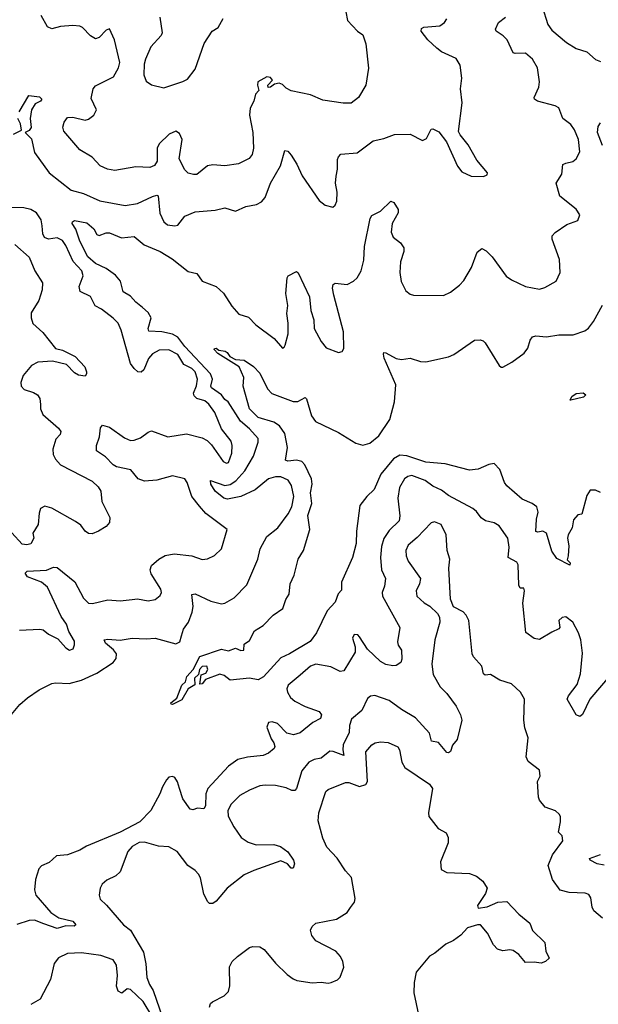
# Model space of a CAD drawing. Extents: x 2133461 to 2293071, y 753526 to 916327.
# Tile 212 of 256: x 2173751 to 2177062, y 857001 to 862630. Entities that reach past the tile are written whole.
import ezdxf

# ---------------------------------------------------------------- set-up
doc = ezdxf.new("R2010")
doc.units = 0

msp = doc.modelspace()

# ---------------------------------------------------------------- linework, layer by layer
at = {"layer": '0CON10XD'}
for points in [[(2175616, 862675), (2175625.8, 862625), (2175684.5, 862564.5), (2175714.1, 862544.1), (2175731.2, 862491.2), (2175747, 862353), (2175730.8, 862255), (2175689.2, 862185), (2175647.6, 862152.4), (2175602.4, 862152.4), (2175485, 862169.2), (2175415, 862200.8), (2175305, 862222.9), (2175275, 862239.4), (2175255, 862260.5), (2175235, 862267.8), (2175208, 862262), (2175185, 862244.3), (2175172, 862242), (2175170, 862255), (2175197.5, 862285), (2175185, 862300), (2175165, 862303.3), (2175114, 862275), (2175110.8, 862255), (2175120, 862225), (2175099.2, 862205), (2175090, 862165), (2175068.6, 862125), (2175065.6, 862085), (2175084.5, 861984.5), (2175087.8, 861895), (2175080.2, 861859.8), (2175063.7, 861836.3), (2175003.1, 861806.9), (2174925, 861794.4), (2174855, 861800), (2174826.1, 861793.9), (2174764.1, 861745.9), (2174745, 861744.3), (2174715, 861752.5), (2174695, 861771.2), (2174663.5, 861835), (2174680, 861945), (2174665, 861978.6), (2174645, 861991.9), (2174606, 861975), (2174549.1, 861920.9), (2174537.1, 861895), (2174537.9, 861822.1), (2174522.8, 861797.2), (2174495, 861785.7), (2174415, 861788.6), (2174295, 861767.5), (2174252.5, 861775), (2174211.2, 861795), (2174165, 861843.8), (2174095, 861886.2), (2174003.4, 861993.4), (2173998.1, 862015), (2174004.4, 862045), (2174025, 862070.8), (2174055, 862073.1), (2174125, 862055.6), (2174145, 862060.8), (2174175.5, 862084.5), (2174189.4, 862115), (2174160, 862180), (2174170.8, 862235), (2174185, 862251.8), (2174287.3, 862302.7), (2174315.5, 862355), (2174323.3, 862385), (2174292.9, 862515), (2174265, 862577.5), (2174245, 862570), (2174205, 862528), (2174185, 862521.2), (2174155, 862538), (2174110.8, 862585), (2174095, 862593.3), (2174055, 862596.5), (2173985, 862590.6), (2173935, 862577.5), (2173909.3, 862589.3), (2173874.5, 862655)], [(2176741.2, 862705), (2176772.2, 862602.2), (2176795, 862570.4), (2176879.8, 862499.8), (2176935, 862464.6), (2176996.2, 862446.2), (2177045, 862403.3), (2177075, 862391.1)], [(2173684.8, 858635.2), (2173751.5, 858715), (2173795, 858752.9), (2173862.1, 858797.9), (2173935, 858834.3), (2173955, 858838.6), (2174034.5, 858834.5), (2174105, 858854.7), (2174191.4, 858895), (2174285.2, 858954.8), (2174302.6, 858977.4), (2174304.5, 859005), (2174287.5, 859027.5), (2174241.8, 859065), (2174233.3, 859085), (2174255, 859088.8), (2174325, 859083.1), (2174395, 859094.3), (2174475, 859090), (2174525, 859094.5), (2174645, 859062.5), (2174666.3, 859073.7), (2174677.3, 859107.3), (2174687.8, 859145), (2174717.5, 859185), (2174738, 859242), (2174743.3, 859275), (2174735.8, 859344.2), (2174755, 859347.8), (2174845, 859306.5), (2174905, 859291.1), (2174925, 859294.4), (2174978, 859325), (2175051.3, 859398.7), (2175113.8, 859546.2), (2175127.5, 859605), (2175164.7, 859675.3), (2175227.5, 859725), (2175287.7, 859805), (2175308.6, 859845), (2175320, 859905), (2175306.1, 859966.1), (2175287.8, 859997.8), (2175245, 860016.2), (2175214, 860016), (2175175, 860004.2), (2175098.3, 859941.7), (2175016.2, 859903.8), (2174938.9, 859888.9), (2174918.6, 859895), (2174869.4, 859935), (2174844.2, 859975), (2174843.3, 859995), (2174925, 859966.2), (2174955, 859973.3), (2174986.6, 859993.4), (2175039.1, 860050.9), (2175088.9, 860135), (2175115.6, 860215), (2175115.5, 860235), (2175065, 860291.4), (2175014.7, 860335), (2174944.5, 860444.5), (2174925, 860458.8), (2174905.4, 860485), (2174847.6, 860525), (2174844.4, 860535), (2174854, 860575), (2174841.7, 860605), (2174695, 860761.1), (2174654.7, 860815), (2174625, 860832.4), (2174565, 860845.2), (2174490.2, 860850.2), (2174486.2, 860865), (2174502.9, 860925), (2174485, 860955.5), (2174452.9, 860985), (2174414.7, 861014.7), (2174385, 861050), (2174342.9, 861075), (2174327.6, 861135), (2174299.7, 861169.7), (2174245, 861206.9), (2174185, 861235.3), (2174139.8, 861275), (2174095, 861364.4), (2174071.7, 861431.7), (2174051.2, 861465), (2174052.5, 861475), (2174065, 861481.2), (2174135, 861469.5), (2174174.2, 861435), (2174192.4, 861402.4), (2174205, 861396.2), (2174245, 861411.2), (2174265, 861412.5), (2174332.7, 861382.7), (2174405, 861390.5), (2174463.2, 861343.2), (2174555, 861305.3), (2174623.3, 861263.3), (2174715, 861191.1), (2174765, 861179.2), (2174794.2, 861135), (2174875.3, 861105.3), (2174916.6, 861066.6), (2174965, 860992), (2175005, 860946.2), (2175059.1, 860929.1), (2175102, 860885), (2175207, 860807), (2175255, 860752.5), (2175265, 860757.5), (2175270, 860770), (2175286.8, 860835), (2175287.5, 860895), (2175278.7, 860951.3), (2175284.6, 860995.4), (2175274.5, 861065), (2175280.9, 861155), (2175287.1, 861165), (2175335, 861191.4), (2175345, 861183.8), (2175408.8, 861045), (2175417.4, 860967.4), (2175434.6, 860915), (2175435.3, 860865.3), (2175475, 860790), (2175505, 860754.2), (2175575, 860726.7), (2175596.4, 860733.6), (2175605, 860750), (2175603.1, 860845), (2175575, 860953.3), (2175547.9, 861055), (2175541.5, 861095), (2175544.4, 861115.6), (2175556, 861124), (2175625, 861115.6), (2175661.4, 861135), (2175682.2, 861155), (2175705.5, 861195), (2175720.5, 861255), (2175724.3, 861334.3), (2175755.7, 861494.3), (2175765, 861510), (2175816.2, 861535), (2175875, 861592.5), (2175892.5, 861585), (2175916.7, 861545), (2175916.2, 861525), (2175882.9, 861465), (2175875.7, 861415), (2175887.6, 861387.6), (2175929.2, 861355), (2175949.2, 861325), (2175948.6, 861305), (2175928.9, 861245), (2175925.4, 861185), (2175932.8, 861132.8), (2175959.8, 861079.8), (2175985, 861060), (2176005, 861054.3), (2176175, 861053.3), (2176215, 861071.9), (2176266.7, 861113.3), (2176291.2, 861138.8), (2176336.2, 861213.8), (2176368.9, 861301.1), (2176395, 861322), (2176419.4, 861309.4), (2176454.3, 861275), (2176533.8, 861163.8), (2176565, 861142.9), (2176645, 861105.6), (2176725, 861090), (2176755, 861099.2), (2176821.2, 861135), (2176844, 861185), (2176839.1, 861259.1), (2176796.9, 861375), (2176797.1, 861395), (2176815, 861414.3), (2176881.7, 861458.3), (2176945, 861481.2), (2176956.2, 861515), (2176935, 861546.7), (2176842, 861622), (2176820.8, 861695), (2176852.9, 861747.1), (2176858.6, 861801.4), (2176875, 861810.8), (2176915, 861818.8), (2176935, 861833.8), (2176955.5, 861874.5), (2176947.9, 861945), (2176925, 862001.2), (2176905, 862030), (2176858, 862065), (2176835.8, 862125.8), (2176815, 862137.5), (2176714.3, 862164.3), (2176696, 862176), (2176694.2, 862185), (2176720.5, 862245), (2176725.5, 862275), (2176714.4, 862355), (2176685.5, 862405), (2176645, 862438.1), (2176585.9, 862435.9), (2176575, 862441.2), (2176540, 862515), (2176517.9, 862537.9), (2176477.5, 862565), (2176472.5, 862575), (2176490.8, 862615), (2176530, 862645)], [(2173747.1, 862102.9), (2173802.7, 862197.3), (2173865, 862188.6), (2173877.5, 862175), (2173870, 862165), (2173840.2, 862149.8), (2173818.9, 862115), (2173810, 862065), (2173815.8, 862014.2), (2173805, 861997.5), (2173782.5, 861985), (2173818.5, 861948.5), (2173835, 861870.8), (2173918.5, 861755), (2174045, 861655.3), (2174115, 861636.9), (2174210, 861595), (2174355, 861568.2), (2174425, 861580), (2174510.6, 861619.4), (2174535, 861627.5), (2174542.3, 861622.3), (2174553.5, 861523.5), (2174574.6, 861474.6), (2174596.8, 861456.8), (2174638.8, 861451.2), (2174655, 861456.2), (2174695, 861506), (2174755, 861530.8), (2174869.5, 861540.5), (2174925, 861554.3), (2174985, 861536.2), (2175045, 861562), (2175105, 861574), (2175135, 861588.8), (2175155, 861613.3), (2175186.2, 861695), (2175243.2, 861795), (2175267.7, 861882.3), (2175285, 861878.1), (2175305, 861855.8), (2175336.5, 861805), (2175367.4, 861737.4), (2175465, 861596.7), (2175499.2, 861569.2), (2175541.7, 861558.3), (2175555, 861570), (2175565, 861592.5), (2175566.5, 861643.5), (2175558.2, 861695), (2175562.2, 861735), (2175569.4, 861775), (2175569.7, 861830.3), (2175574.3, 861845.7), (2175588.8, 861861.2), (2175680.9, 861869.1), (2175772.8, 861937.2), (2175835, 861950), (2175895, 861974.4), (2175985.5, 861975.5), (2176055, 861939.2), (2176078.3, 861951.7), (2176105, 862003.3), (2176115, 862006), (2176149.8, 861989.8), (2176192.1, 861932.1), (2176255, 861793.3), (2176280.9, 861760.9), (2176335, 861736.2), (2176405, 861733.3), (2176426.4, 861743.6), (2176427.5, 861755), (2176367, 861827), (2176316.2, 861915), (2176270.9, 861970.9), (2176261.7, 861991.7), (2176282, 862155), (2176273.1, 862235), (2176281.1, 862295), (2176270.5, 862369.5), (2176247.6, 862407.6), (2176165, 862447.2), (2176137.3, 862467.3), (2176085.2, 862515.2), (2176047.7, 862565), (2176049.6, 862580.4), (2176062.3, 862587.7), (2176155, 862595.8), (2176181.2, 862615), (2176194, 862635)], [(2174552, 862645), (2174565.9, 862554.1), (2174560.5, 862539.5), (2174501.4, 862475), (2174471.1, 862405), (2174463.1, 862375), (2174461.4, 862315), (2174475, 862278.8), (2174505, 862258), (2174575, 862241.2), (2174685, 862276), (2174710.3, 862289.7), (2174755, 862347.5), (2174805.9, 862494.1), (2174852.5, 862565), (2174886.7, 862585), (2174915, 862636.7)], [(2173715, 861976), (2173761.7, 861998.3), (2173755.6, 862035), (2173740.3, 862065)], [(2177085, 861910.8), (2177056.7, 861985), (2177060.8, 862019.2), (2177075, 862040)], [(2173879.3, 861450.7), (2173872.9, 861485), (2173846.4, 861525), (2173814.6, 861545), (2173774.9, 861554.9), (2173695, 861557)], [(2173750.2, 859139.8), (2173865.5, 859145.5), (2173885, 859141.9), (2173915, 859117.1), (2173969.8, 859089.8), (2174015, 859038.8), (2174035, 859026.2), (2174055.9, 859034.1), (2174064.1, 859055.9), (2174065, 859076.7), (2174032.3, 859132.3), (2174019.3, 859175), (2173988.5, 859218.5), (2173908.9, 859385), (2173875, 859414.8), (2173796.2, 859445), (2173781.8, 859465), (2173792.8, 859477.2), (2173905, 859482.4), (2173945, 859500), (2173965, 859497.9), (2174066, 859416), (2174115, 859323.3), (2174145, 859294.6), (2174168, 859292), (2174255, 859312.9), (2174325, 859306.9), (2174395, 859314.5), (2174425, 859318.5), (2174485, 859307.5), (2174525, 859316), (2174555, 859338.8), (2174561.9, 859355), (2174557.8, 859375), (2174502.4, 859462.4), (2174496.7, 859485), (2174505, 859510), (2174546, 859545), (2174584, 859566), (2174635, 859577.1), (2174735, 859564.4), (2174795, 859544.2), (2174825, 859548), (2174865, 859567.1), (2174905.6, 859605), (2174937.5, 859715), (2174815, 859807.8), (2174778.7, 859848.7), (2174736.2, 859905), (2174709.1, 859985), (2174695, 860005.6), (2174625, 860022.3), (2174535, 859997.3), (2174465, 859992.7), (2174429.2, 860005), (2174385.8, 860055.8), (2174305, 860073.6), (2174285.7, 860085), (2174241.2, 860131.2), (2174190.8, 860165), (2174190.6, 860195), (2174208.1, 860245), (2174212.5, 860297.5), (2174225, 860312.5), (2174265, 860300.8), (2174349.8, 860239.8), (2174385, 860224.5), (2174405, 860225.5), (2174441.1, 860238.9), (2174485, 860272.9), (2174505, 860279.4), (2174597.5, 860245), (2174705, 860262), (2174795, 860239.1), (2174824.3, 860224.3), (2174848.7, 860198.7), (2174915, 860103.5), (2174935, 860094.4), (2174945, 860099.2), (2174965, 860152.5), (2174966.9, 860195), (2174960.5, 860220.5), (2174905, 860291.4), (2174867.6, 860385), (2174832.6, 860432.6), (2174810.9, 860450.9), (2174765, 860465.3), (2174749, 860479), (2174744.8, 860495.2), (2174762.3, 860537.7), (2174769, 860575), (2174755, 860617.2), (2174735.1, 860635.1), (2174689, 860659), (2174655, 860715.2), (2174605, 860742.6), (2174548.8, 860741.2), (2174510.1, 860719.9), (2174487.4, 860692.6), (2174461, 860629), (2174445, 860615.5), (2174427.6, 860617.6), (2174405.3, 860635.3), (2174384.6, 860665), (2174330.5, 860855), (2174313.6, 860895), (2174285, 860924.5), (2174218.8, 860975), (2174182.5, 860995), (2174155, 861047.5), (2174097, 861077), (2174091.8, 861105), (2174113.2, 861165), (2174106.7, 861195), (2174057.3, 861247.3), (2174015, 861339.4), (2173995, 861367.7), (2173965, 861383.2), (2173915, 861376), (2173892.1, 861385), (2173883.6, 861405), (2173879.3, 861450.7)], [(2173722.5, 861345), (2173805, 861272.5), (2173837.5, 861195), (2173881.4, 861125), (2173879.4, 861085), (2173860, 861025), (2173816.7, 860955), (2173816.4, 860926.4), (2173825, 860892.5), (2173882.7, 860842.7), (2173955, 860750), (2173995, 860741.2), (2174067.5, 860705), (2174123.8, 860645), (2174133, 860617), (2174133.3, 860605), (2174125, 860592.5), (2174087.7, 860597.7), (2174065, 860612), (2174018.3, 860658.3), (2173937.9, 860677.9), (2173855, 860673.1), (2173817.8, 860652.2), (2173770.6, 860595), (2173758.1, 860555), (2173759.4, 860535), (2173776, 860515), (2173829.1, 860499.1), (2173852.5, 860485), (2173866.7, 860465), (2173869.7, 860430.3), (2173870, 860405), (2173883.2, 860373.2), (2173972, 860295), (2173986, 860275), (2173981.7, 860258.3), (2173957.4, 860232.6), (2173939.5, 860175), (2173942.9, 860145), (2173955, 860117.5), (2173985, 860085.5), (2174165, 859991.1), (2174200.2, 859960.2), (2174215.6, 859935), (2174220, 859875), (2174266.7, 859785), (2174263.9, 859756.1), (2174245, 859733.3), (2174202.5, 859705), (2174165, 859691.2), (2174145, 859692), (2174125.8, 859705.8), (2174099.7, 859739.7), (2174070.9, 859760.9), (2173935, 859838), (2173895, 859848.8), (2173870, 859835), (2173861.7, 859808.3), (2173856, 859745), (2173826.2, 859695), (2173831.2, 859665), (2173815, 859633.8), (2173792.3, 859627.7), (2173765, 859632), (2173705, 859696.2)], [(2176892.7, 859622.7), (2176890, 859565), (2176882.5, 859542.5), (2176900, 859525), (2176898.3, 859511.7), (2176825, 859550), (2176795, 859591.2), (2176764.6, 859694.6), (2176745, 859705.6), (2176715, 859700), (2176704.5, 859704.5), (2176708.2, 859775), (2176717.1, 859815), (2176710, 859845), (2176682.5, 859865), (2176625, 859888.6), (2176538.1, 859965), (2176524.5, 859985), (2176498.3, 860058.3), (2176465, 860092), (2176435, 860087.5), (2176375, 860060), (2176325, 860054.5), (2176185, 860090), (2176075, 860099.7), (2175965, 860137.4), (2175925, 860140.9), (2175890.4, 860119.6), (2175817.5, 860032.5), (2175778.7, 859945), (2175736.7, 859903.3), (2175697.6, 859852.4), (2175677.3, 859705), (2175676.9, 859635), (2175654.4, 859555), (2175592.5, 859415), (2175591.7, 859368.3), (2175572.3, 859347.7), (2175555, 859300), (2175509.8, 859250.2), (2175450, 859125), (2175412.5, 859075), (2175295, 859004.3), (2175245, 858982.5), (2175146.3, 858873.7), (2175115, 858856), (2175065, 858866.2), (2174955, 858853.9), (2174920, 858880), (2174895, 858887.5), (2174813, 858857), (2174795, 858832.5), (2174781.7, 858831.7), (2174782.5, 858845), (2174790, 858885), (2174816.4, 858893.6), (2174826.7, 858915), (2174822.5, 858935), (2174795, 858932), (2174778.8, 858915), (2174773.6, 858886.4), (2174751.9, 858865), (2174752.5, 858827.5), (2174714.7, 858805.3), (2174678.6, 858741.4), (2174625, 858714.2), (2174617, 858717), (2174616.2, 858725), (2174649.5, 858750.5), (2174678.2, 858825), (2174699.5, 858845), (2174706.8, 858875), (2174742.8, 858915), (2174781.5, 858988.5), (2174905, 859031.4), (2174945, 859022.2), (2174985, 859036.2), (2175016, 859024), (2175032.5, 859025), (2175035, 859060), (2175065, 859081.2), (2175094.2, 859135.8), (2175144.3, 859165.7), (2175201.5, 859225), (2175256.2, 859263.8), (2175274.2, 859315), (2175292, 859345), (2175297.6, 859405), (2175321.6, 859455), (2175343.8, 859545), (2175374.2, 859595.8), (2175410.6, 859715), (2175399.6, 859795), (2175421.9, 859865), (2175415.2, 859925), (2175424, 859975), (2175420.4, 860005), (2175381.7, 860085), (2175365, 860104), (2175335, 860112), (2175285.6, 860105.6), (2175271.9, 860111.9), (2175283.4, 860185), (2175267.1, 860265), (2175237.6, 860307.6), (2175205, 860329.3), (2175115, 860355.4), (2175065.4, 860405), (2175029.5, 860535), (2175034, 860585), (2175005.7, 860645.7), (2174885, 860721.2), (2174864.3, 860744.3), (2174865, 860750), (2174875, 860752.5), (2174890.3, 860740.3), (2174925.6, 860735.6), (2174938.3, 860728.3), (2174954, 860704), (2174985, 860687.5), (2175035, 860684), (2175088.3, 860648.3), (2175125, 860608.8), (2175169.3, 860519.3), (2175193.3, 860493.3), (2175315, 860446.4), (2175341.8, 860448.2), (2175385, 860469.2), (2175392.5, 860462.5), (2175420, 860365), (2175443.3, 860333.3), (2175575, 860270.8), (2175675, 860209.2), (2175715, 860197.7), (2175755, 860208.8), (2175805, 860251.3), (2175868.7, 860345), (2175896.1, 860445), (2175903.3, 860543.3), (2175835.8, 860695), (2175832.5, 860717.5), (2175835, 860726.7), (2175845, 860726), (2175905, 860692.9), (2175935, 860687.5), (2175985.9, 860694.1), (2176045, 860676.9), (2176075, 860674.4), (2176205, 860703.1), (2176235, 860715.7), (2176352.3, 860797.7), (2176385, 860800), (2176402.5, 860795), (2176415, 860783.3), (2176495, 860652.5), (2176505, 860643.3), (2176515, 860643.3), (2176567.3, 860672.7), (2176637, 860723), (2176657.9, 860752.1), (2176671.2, 860798.8), (2176685, 860816.7), (2176705, 860822), (2176765, 860817.1), (2176835, 860829.2), (2176918.3, 860828.3), (2176985, 860852), (2177005, 860866.2), (2177034.2, 860905), (2177085, 860998.8)], [(2176905, 860454.3), (2176900, 860455), (2176910.9, 860475), (2176935, 860493.6), (2176975, 860495.9), (2176990, 860485), (2176977.4, 860472.6), (2176905, 860454.3)], [(2176795, 859128.6), (2176725, 859086), (2176695, 859092), (2176646.9, 859126.9), (2176629.6, 859295), (2176640, 859365), (2176635, 859380), (2176615, 859380), (2176606.6, 859396.6), (2176603.8, 859513.8), (2176595, 859528.6), (2176545.7, 859555), (2176550.9, 859615), (2176543.3, 859665), (2176495, 859735.7), (2176465, 859752.9), (2176415.5, 859765.5), (2176392, 859782), (2176365, 859818), (2176343.8, 859835), (2176205, 859909.2), (2176165, 859940), (2176115, 859962.7), (2176071.5, 859995), (2175995, 860024.1), (2175971.2, 860018.8), (2175952.2, 860005), (2175923.2, 859955), (2175915.4, 859894.6), (2175926.4, 859793.6), (2175921.9, 859765), (2175865, 859708.9), (2175835, 859664.3), (2175821.3, 859618.7), (2175815.4, 859555.4), (2175821.5, 859485), (2175843.6, 859435), (2175838.8, 859391.2), (2175825.5, 859355), (2175827.3, 859335), (2175925.5, 859155), (2175912.9, 859072.9), (2175916.2, 859055), (2175936.2, 859025), (2175938, 858975), (2175931.2, 858955), (2175905, 858937.5), (2175885, 858935.7), (2175845, 858943.5), (2175815, 858961.2), (2175740.8, 859030.8), (2175695, 859102.5), (2175685, 859112.5), (2175665, 859116), (2175656, 859095), (2175670.8, 859045), (2175670, 859015), (2175605, 858907.1), (2175585, 858904.5), (2175530.8, 858930.8), (2175445, 858945.3), (2175415, 858933.9), (2175355, 858883.6), (2175286.1, 858825), (2175278.7, 858805), (2175282.2, 858785), (2175300.3, 858755), (2175324.2, 858734.2), (2175385, 858703.3), (2175464.3, 858675), (2175478.1, 858655), (2175471.2, 858635), (2175428.6, 858611.4), (2175355, 858553.1), (2175317.9, 858542.1), (2175280.2, 858550.2), (2175225, 858605.5), (2175195, 858615.5), (2175175, 858611.2), (2175164, 858585), (2175189.4, 858519.4), (2175205.8, 858495), (2175210.8, 858475), (2175206.8, 858463.2), (2175175, 858436), (2175144.1, 858424.1), (2175055, 858414.5), (2174999.4, 858400.6), (2174945, 858361.9), (2174827.7, 858235), (2174815.8, 858204.2), (2174813.1, 858135), (2174805, 858118.2), (2174767.6, 858122.4), (2174742, 858112), (2174727, 858117), (2174684.5, 858175), (2174665.5, 858235), (2174653.6, 858273.6), (2174637.6, 858297.6), (2174625, 858304), (2174605, 858298.6), (2174590, 858285), (2174567.1, 858245), (2174551.9, 858205), (2174500.2, 858109.8), (2174438.1, 858045), (2174325, 857984.7), (2174133.3, 857905), (2174095, 857881.9), (2174025, 857855.6), (2173960.9, 857849.1), (2173918.7, 857811.3), (2173875, 857792), (2173861.1, 857775), (2173840.4, 857715), (2173835.5, 857655), (2173844, 857624), (2173928.1, 857525), (2173975, 857495.4), (2174055, 857475.4), (2174072.5, 857455), (2174063.2, 857446.8), (2174015, 857449.2), (2173965, 857434.7), (2173888.1, 857461.9), (2173835, 857481.6), (2173805, 857480.8), (2173735, 857456.7)], [(2177075, 859927.5), (2177045, 859940.6), (2177015, 859940.5), (2176995, 859910.8), (2176967.4, 859802.6), (2176945, 859798.8), (2176920, 859770), (2176911.9, 859725), (2176890, 859685), (2176886, 859665), (2176892.7, 859622.7)], [(2177085, 857493.8), (2177035.6, 857535.6), (2177026.8, 857556.8), (2177019.7, 857609.7), (2177008.1, 857628.1), (2176987, 857637), (2176895, 857639.6), (2176843.8, 857653.8), (2176800, 857715), (2176775.6, 857795), (2176800, 857855), (2176858, 857935), (2176853.9, 857963.9), (2176834.4, 857985), (2176845.6, 858045), (2176844.4, 858074.4), (2176838.3, 858088.3), (2176816.6, 858106.6), (2176757.7, 858127.7), (2176725, 858167.5), (2176718.8, 858185), (2176713.8, 858275), (2176728.8, 858305), (2176725, 858340), (2176660, 858390), (2176648, 858415), (2176660, 858525), (2176641.7, 858581.7), (2176635.4, 858625.4), (2176640, 858745), (2176616.2, 858786.2), (2176565, 858832.7), (2176498.8, 858855), (2176445, 858885.7), (2176415, 858882.9), (2176405, 858891.2), (2176394.4, 858935), (2176347.6, 858987.6), (2176339.4, 859005), (2176321.2, 859195), (2176306.2, 859226.2), (2176287.5, 859245), (2176233.2, 859273.2), (2176216.4, 859316.4), (2176205.6, 859495), (2176211.4, 859545), (2176196.4, 859595), (2176191.2, 859685), (2176163.2, 859743.2), (2176125, 859760), (2176105, 859752.9), (2176025, 859669.2), (2175973.5, 859625), (2175959.6, 859595), (2175962.3, 859565), (2175974.5, 859535), (2176044, 859435), (2176039.2, 859405), (2176018.6, 859365), (2176023.1, 859335), (2176065.4, 859295.4), (2176097.7, 859277.7), (2176140.8, 859235), (2176152.9, 859215), (2176154.4, 859185), (2176125.4, 859085)], [(2177135, 858888.8), (2177012.5, 858745), (2176971.7, 858658.3), (2176955, 858646.7), (2176935, 858656.7), (2176884, 858745), (2176891.2, 858765), (2176940.5, 858829.5), (2176959.8, 858890.2), (2176971.7, 859008.3), (2176962.2, 859085), (2176948.5, 859125), (2176915, 859185.7), (2176875, 859216.9), (2176855, 859212.9), (2176835.8, 859195), (2176841.9, 859155), (2176835, 859147.1), (2176795, 859128.6)], [(2176125.4, 859085), (2176108.4, 858945), (2176116.2, 858886.2), (2176155.9, 858815.9), (2176195, 858777.8), (2176247.9, 858705), (2176273.3, 858655), (2176280.5, 858625), (2176253.3, 858515), (2176227.6, 858482.4), (2176215, 858446.2), (2176205, 858438), (2176195, 858440.8), (2176147, 858497), (2176106.2, 858506.2), (2176095, 858551.9), (2176015, 858638.5), (2175935, 858686.2), (2175865, 858738.5), (2175783.7, 858766.3), (2175757.9, 858762.1), (2175740.2, 858749.8), (2175709.3, 858680.7), (2175649.2, 858630.8), (2175638, 858595), (2175635.4, 858555), (2175602, 858485), (2175599.7, 858455), (2175605, 858422.5), (2175545, 858446), (2175525, 858447.3), (2175475, 858408.9), (2175435, 858400), (2175405, 858384.4), (2175364.7, 858335.3), (2175335.4, 858235), (2175325, 858222.5), (2175307.3, 858222.7), (2175275, 858238), (2175215, 858251.2), (2175155, 858254.5), (2175125, 858249.5), (2175065, 858225.6), (2175011.2, 858195), (2174960, 858145), (2174941.5, 858108.5), (2174944.3, 858075.7), (2174975.3, 858015.3), (2175018.6, 857955), (2175058.3, 857928.3), (2175103.1, 857913.1), (2175205, 857914.3), (2175243, 857903), (2175285, 857873.3), (2175316.7, 857825), (2175322.5, 857805), (2175315, 857780), (2175305, 857780), (2175282.5, 857805), (2175245, 857821.2), (2175090, 857765), (2175035, 857741.9), (2174937.5, 857665), (2174875, 857591.2), (2174855, 857577.5), (2174837, 857577), (2174826.4, 857586.4), (2174805, 857630), (2174785, 857723.3), (2174773.5, 857745), (2174755.3, 857765.3), (2174712.5, 857795), (2174651.2, 857875), (2174605, 857900.8), (2174544.2, 857905.8), (2174465, 857928.5), (2174435, 857925.3), (2174395, 857903.8), (2174370.4, 857875), (2174325, 857758), (2174300, 857735), (2174249.8, 857710.2), (2174222.5, 857687.5), (2174211.1, 857665), (2174205.7, 857625), (2174211.7, 857601.7), (2174248.1, 857568.1), (2174345, 857456.2), (2174385.2, 857425.2), (2174458.7, 857298.7), (2174472.2, 857232.2), (2174479.1, 857155), (2174493.6, 857115), (2174515, 857080), (2174568.2, 856925)], [(2174837.5, 856985), (2174843.3, 857005), (2174854.2, 857015.8), (2174920.7, 857049.3), (2174946.1, 857073.9), (2174953.6, 857106.4), (2174951.2, 857215), (2174966.7, 857245), (2174996.2, 857275), (2175065, 857325.8), (2175085, 857332), (2175125, 857328.8), (2175150, 857315), (2175215, 857236), (2175281.1, 857171.1), (2175315.7, 857145.7), (2175337.3, 857137.3), (2175425, 857124.3), (2175475, 857127.5), (2175515, 857121.2), (2175533.9, 857126.1), (2175568.3, 857141.7), (2175583.6, 857156.4), (2175606.1, 857213.9), (2175600, 857245), (2175585.8, 857275), (2175560, 857305), (2175445, 857364.4), (2175423.1, 857395), (2175415.5, 857425), (2175423.5, 857445), (2175445.3, 857464.7), (2175563.2, 857486.8), (2175623.7, 857526.3), (2175644.3, 857555), (2175665.7, 857585), (2175670.6, 857605), (2175649.4, 857725), (2175615, 857764), (2175566.6, 857836.6), (2175508.8, 857898.8), (2175485, 857950), (2175459.1, 858049.1), (2175462.5, 858095), (2175502.4, 858217.6), (2175515, 858228.1), (2175615, 858270), (2175635, 858268.5), (2175695, 858247), (2175732.3, 858257.7), (2175741.2, 858275), (2175731.9, 858445), (2175766.2, 858485), (2175785, 858495.8), (2175815, 858501.4), (2175858.3, 858498.3), (2175913.9, 858473.9), (2175923.8, 858455), (2175937.8, 858385), (2175954.7, 858354.7), (2176095, 858260), (2176112.1, 858235), (2176090, 858095), (2176092.1, 858075), (2176145, 858006.2), (2176191.2, 857981.2), (2176202, 857955), (2176202.5, 857925), (2176158, 857815), (2176161.7, 857771.7), (2176193.9, 857753.9), (2176325, 857748.8), (2176365, 857733.3), (2176400, 857705), (2176426.2, 857665), (2176415.8, 857635), (2176370, 857565), (2176375, 857550), (2176425, 857558), (2176487.5, 857585), (2176537.9, 857587.9), (2176606.8, 857516.8), (2176670, 857465), (2176685, 857422.5), (2176756, 857355), (2176761.2, 857305), (2176780, 857265), (2176760, 857245), (2176735, 857236.7), (2176695, 857242.5), (2176645, 857240), (2176607.5, 857285), (2176575, 857308.8), (2176555, 857313.3), (2176515, 857306.7), (2176485, 857316.7), (2176461.2, 857341.2), (2176427.9, 857407.9), (2176387.5, 857455), (2176370, 857455), (2176312.7, 857437.3), (2176275, 857396.2), (2176233.8, 857365), (2176188.8, 857345), (2176126.1, 857293.9), (2176095, 857276.5), (2176020, 857185), (2176008, 857125), (2176005.8, 857065.8), (2176040, 856905)], [(2177095, 857796.3), (2177054.3, 857805), (2177014.2, 857825), (2177012, 857835), (2177075, 857857.5)], [(2174513.5, 856925), (2174457.3, 857017.3), (2174385, 857086.2), (2174365, 857090), (2174335, 857064.2), (2174315, 857075.8), (2174304, 857105), (2174310, 857165), (2174304.7, 857224.7), (2174285, 857254.4), (2174215, 857280), (2174105, 857295.6), (2174025, 857291.1), (2173973, 857267), (2173948.6, 857235), (2173927.4, 857142.6), (2173868.8, 857031.2), (2173815, 857000)]]:
    msp.add_lwpolyline(points, dxfattribs=at)

doc.saveas('drawing.dxf')
